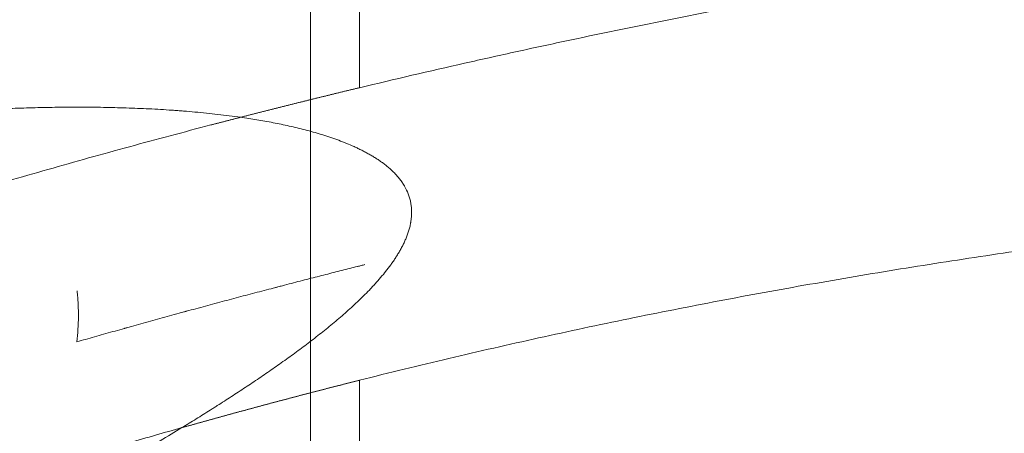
# Model space of a CAD drawing. Header units: millimetres. Extents: x 0 to 594, y 0 to 420.
# Tile 81 of 256: x 132 to 167, y 344 to 359. Entities that reach past the tile are written whole.
import ezdxf

# ---------------------------------------------------------------- set-up
doc = ezdxf.new("R2010")
doc.units = ezdxf.units.MM
doc.layers.add('1', color=7, linetype='Continuous', true_color=0xffffff)
doc.styles.add('Arial Unicode MS', font='txt')
doc.dimstyles.get("Standard").update_dxf_attribs({"dimtxt": 0.18, "dimasz": 0.18, "dimexe": 0.18, "dimexo": 0.0625, "dimgap": 0.09, "dimtad": 0, "dimtih": 1, "dimtoh": 1, "dimdec": 4, "dimzin": 0, "dimdsep": 46, "dimtxsty": 'Standard', "dimcen": 0.09, "dimadec": 0, "dimazin": 0, "dimtfac": 1, "dimtdec": 4, "dimtofl": 0, "dimtmove": 0, "dimatfit": 3, "dimfxl": 0, "dimtolj": 1, "dimtzin": 0, "dimarcsym": 0})

# ---------------------------------------------------------------- blocks, each defined once
blk = doc.blocks.new('_U2')
at = {"layer": '1', "color": 18, "lineweight": 13}
for p, q in [((142.301, 334.479), (142.301, 394.797)), ((368.28, 363.039), (368.28, 394.797)), ((142.301, 392.797), (235.419, 392.797)), ((368.28, 392.797), (275.162, 392.797))]:
    blk.add_line(p, q, dxfattribs=at)
at = {"layer": '1', "color": 18}
for points in [[(142.301, 392.797), (145.801, 393.735), (145.801, 391.859)], [(368.28, 392.797), (364.78, 391.859), (364.78, 393.735)]]:
    blk.add_solid(points, dxfattribs=at)
at = {"layer": '1', "color": 18, "linetype": 'Continuous', "lineweight": 13, "char_height": 2.5, "attachment_point": 7, "line_spacing_factor": 1.047437, "style": 'Arial Unicode MS'}
for s, insert in [('\\fArial Unicode MS|b0|i0;\\W1.0000;4.5', (237.052, 390.919)), ('\\fArial Unicode MS|b0|i0;\\W1.0000; LIFT POINT SPAN', (244.157, 390.919))]:
    blk.add_mtext(s, dxfattribs=dict(at, insert=insert))

msp = doc.modelspace()

# ---------------------------------------------------------------- linework, layer by layer
at = {"layer": '1', "color": 155, "linetype": 'Continuous', "lineweight": 18}
for points, knots in [([(133.435, 363.036), (132.932, 362.903), (131.728, 362.581), (129.926, 362.078), (128.127, 361.559), (126.623, 361.112), (125.324, 360.716), (124.125, 360.343), (122.927, 359.963), (120.656, 359.225), (117.327, 358.088), (113.501, 356.676), (110.228, 355.388), (107.535, 354.274), (104.964, 353.159), (102.993, 352.264), (101.5, 351.566), (100.338, 351.012), (98.953, 350.336), (97.346, 349.53), (95.521, 348.587), (93.48, 347.503), (91.228, 346.274), (89.66, 345.402), (88.841, 344.941)], [0, 0, 0, 0, 0.032159, 0.077226, 0.115917, 0.148233, 0.174491, 0.200164, 0.226156, 0.252466, 0.348367, 0.444643, 0.505914, 0.567176, 0.625928, 0.680288, 0.701865, 0.728485, 0.760442, 0.797734, 0.840357, 0.888295, 0.941522, 1, 1, 1, 1]), ([(91.746, 345.34), (92.121, 345.548), (93.556, 346.338), (96.065, 347.69), (99.297, 349.351), (103.656, 351.462), (109.192, 353.91), (115.956, 356.559), (122.827, 358.937), (129.938, 361.11), (134.782, 362.409), (137.291, 363.038)], [0, 0, 0, 0, 0.026233, 0.100407, 0.174581, 0.248754, 0.397102, 0.545449, 0.693796, 0.842144, 1, 1, 1, 1]), ([(96.356, 347.602), (97.418, 348.16), (99.561, 349.261), (103.906, 351.367), (109.434, 353.811), (116.187, 356.455), (123.045, 358.829), (130.297, 361.045), (135.285, 362.376), (137.946, 363.038)], [0, 0, 0, 0, 0.080936, 0.162557, 0.325799, 0.489041, 0.652283, 0.815525, 1, 1, 1, 1]), ([(96.414, 347.175), (96.618, 347.264), (96.822, 347.351), (97.524, 347.652), (98.024, 347.861), (98.776, 348.17), (99.027, 348.272), (99.529, 348.474), (99.781, 348.574), (100.537, 348.871), (101.043, 349.066), (102.056, 349.447), (102.565, 349.633), (103.585, 349.999), (104.096, 350.178), (105.122, 350.528), (105.636, 350.699), (106.668, 351.034), (107.185, 351.197), (108.222, 351.516), (108.743, 351.672), (109.786, 351.975), (110.309, 352.123), (111.359, 352.411), (111.885, 352.551), (112.478, 352.704), (112.544, 352.721), (112.643, 352.746), (112.677, 352.754), (112.743, 352.771), (112.908, 352.813), (113.337, 352.921), (113.734, 353.018), (114.527, 353.21), (115.057, 353.333), (116.117, 353.571), (116.647, 353.685), (117.709, 353.906), (118.24, 354.012), (119.304, 354.215), (119.837, 354.312), (120.902, 354.498), (121.436, 354.586), (122.504, 354.753), (123.038, 354.832), (124.108, 354.981), (124.643, 355.051), (125.715, 355.18), (126.252, 355.24), (127.058, 355.322), (127.326, 355.348), (127.864, 355.397), (128.133, 355.421), (128.672, 355.465), (128.941, 355.485), (129.48, 355.524), (130.019, 355.559), (130.559, 355.589), (131.099, 355.616), (131.37, 355.627), (131.911, 355.648), (132.181, 355.656), (132.723, 355.67), (132.994, 355.675), (133.536, 355.682), (133.808, 355.683), (134.351, 355.683), (134.623, 355.68), (135.167, 355.671), (135.44, 355.665), (135.985, 355.647), (136.258, 355.636), (136.804, 355.609), (137.077, 355.593), (137.42, 355.569), (137.522, 355.562), (137.625, 355.554), (137.694, 355.549), (137.728, 355.546), (137.899, 355.533), (138.036, 355.521), (138.309, 355.497), (138.446, 355.483), (138.718, 355.456), (138.854, 355.441), (139.126, 355.41), (139.262, 355.393), (139.533, 355.358), (139.669, 355.34), (139.804, 355.321)], [0, 0, 0, 0, 0.014958, 0.014958, 0.051441, 0.051441, 0.069683, 0.069683, 0.087924, 0.087924, 0.124407, 0.124407, 0.16089, 0.16089, 0.197373, 0.197373, 0.233856, 0.233856, 0.270339, 0.270339, 0.306822, 0.306822, 0.343305, 0.343305, 0.379788, 0.379788, 0.384349, 0.384349, 0.386629, 0.386629, 0.388909, 0.39803, 0.416271, 0.416271, 0.452754, 0.452754, 0.489238, 0.489238, 0.525721, 0.525721, 0.562204, 0.562204, 0.598687, 0.598687, 0.63517, 0.63517, 0.671653, 0.671653, 0.708136, 0.708136, 0.726377, 0.726377, 0.744619, 0.744619, 0.76286, 0.76286, 0.781102, 0.799343, 0.799343, 0.817585, 0.817585, 0.835826, 0.835826, 0.854068, 0.854068, 0.872309, 0.872309, 0.890551, 0.890551, 0.908792, 0.908792, 0.927034, 0.927034, 0.945275, 0.945275, 0.949836, 0.952116, 0.952116, 0.954396, 0.954396, 0.963517, 0.963517, 0.972638, 0.972638, 0.981758, 0.981758, 0.990879, 0.990879, 1, 1, 1, 1]), ([(96.414, 347.175), (96.618, 347.264), (96.822, 347.351), (97.524, 347.652), (98.024, 347.861), (98.776, 348.17), (99.027, 348.272), (99.529, 348.474), (99.781, 348.574), (100.537, 348.871), (101.043, 349.066), (102.056, 349.447), (102.565, 349.633), (103.585, 349.999), (104.096, 350.178), (105.122, 350.528), (105.636, 350.699), (106.668, 351.034), (107.185, 351.197), (108.222, 351.516), (108.743, 351.672), (109.786, 351.975), (110.309, 352.123), (111.359, 352.411), (111.885, 352.551), (112.478, 352.704), (112.544, 352.721), (112.643, 352.746), (112.677, 352.754), (112.743, 352.771), (112.908, 352.813), (113.337, 352.921), (113.734, 353.018), (114.527, 353.21), (115.057, 353.333), (116.117, 353.571), (116.647, 353.685), (117.709, 353.906), (118.24, 354.012), (119.304, 354.215), (119.837, 354.312), (120.902, 354.498), (121.436, 354.586), (122.504, 354.753), (123.038, 354.832), (124.108, 354.981), (124.643, 355.051), (125.715, 355.18), (126.252, 355.24), (127.058, 355.322), (127.326, 355.348), (127.864, 355.397), (128.133, 355.421), (128.672, 355.465), (128.941, 355.485), (129.48, 355.524), (130.019, 355.559), (130.559, 355.589), (131.099, 355.616), (131.37, 355.627), (131.911, 355.648), (132.181, 355.656), (132.723, 355.67), (132.994, 355.675), (133.536, 355.682), (133.808, 355.683), (134.351, 355.683), (134.623, 355.68), (135.167, 355.671), (135.44, 355.665), (135.985, 355.647), (136.258, 355.636), (136.804, 355.609), (137.077, 355.593), (137.42, 355.569), (137.522, 355.562), (137.625, 355.554), (137.694, 355.549), (137.728, 355.546), (137.899, 355.533), (138.036, 355.521), (138.309, 355.497), (138.446, 355.483), (138.718, 355.456), (138.854, 355.441), (139.126, 355.41), (139.262, 355.393), (139.533, 355.358), (139.669, 355.34), (139.804, 355.321)], [0, 0, 0, 0, 0.014958, 0.014958, 0.051441, 0.051441, 0.069683, 0.069683, 0.087924, 0.087924, 0.124407, 0.124407, 0.16089, 0.16089, 0.197373, 0.197373, 0.233856, 0.233856, 0.270339, 0.270339, 0.306822, 0.306822, 0.343305, 0.343305, 0.379788, 0.379788, 0.384349, 0.384349, 0.386629, 0.386629, 0.388909, 0.39803, 0.416271, 0.416271, 0.452754, 0.452754, 0.489238, 0.489238, 0.525721, 0.525721, 0.562204, 0.562204, 0.598687, 0.598687, 0.63517, 0.63517, 0.671653, 0.671653, 0.708136, 0.708136, 0.726377, 0.726377, 0.744619, 0.744619, 0.76286, 0.76286, 0.781102, 0.799343, 0.799343, 0.817585, 0.817585, 0.835826, 0.835826, 0.854068, 0.854068, 0.872309, 0.872309, 0.890551, 0.890551, 0.908792, 0.908792, 0.927034, 0.927034, 0.945275, 0.945275, 0.949836, 0.952116, 0.952116, 0.954396, 0.954396, 0.963517, 0.963517, 0.972638, 0.972638, 0.981758, 0.981758, 0.990879, 0.990879, 1, 1, 1, 1]), ([(137.707, 344.224), (137.877, 344.327), (138.046, 344.432), (138.384, 344.641), (138.594, 344.773), (138.804, 344.906), (138.888, 344.959), (138.93, 344.986), (139.056, 345.066), (139.14, 345.119), (139.39, 345.28), (139.557, 345.388), (139.889, 345.606), (140.055, 345.715), (140.384, 345.936), (140.548, 346.047), (140.875, 346.272), (141.201, 346.498), (141.523, 346.729), (141.843, 346.962), (142.002, 347.08), (142.239, 347.259), (142.317, 347.319), (142.474, 347.44), (142.552, 347.501), (142.708, 347.623), (142.785, 347.685), (142.939, 347.81), (143.016, 347.872), (143.168, 347.999), (143.32, 348.127), (143.47, 348.256), (143.619, 348.388), (143.693, 348.454), (143.84, 348.588), (143.913, 348.655), (144.057, 348.792), (144.129, 348.862), (144.271, 349.002), (144.341, 349.073), (144.445, 349.182), (144.48, 349.218), (144.522, 349.264), (144.531, 349.273), (144.548, 349.291), (144.574, 349.319), (144.599, 349.347), (144.683, 349.439), (144.75, 349.514), (144.879, 349.666), (144.943, 349.743), (145.036, 349.861), (145.066, 349.9), (145.127, 349.98), (145.156, 350.02), (145.215, 350.101), (145.243, 350.141), (145.3, 350.223), (145.328, 350.265), (145.382, 350.349), (145.409, 350.391), (145.461, 350.477), (145.486, 350.52), (145.536, 350.607), (145.56, 350.651), (145.589, 350.707), (145.595, 350.719), (145.606, 350.741), (145.612, 350.752), (145.629, 350.786), (145.639, 350.809), (145.672, 350.877), (145.692, 350.923), (145.731, 351.015), (145.75, 351.062), (145.784, 351.156), (145.8, 351.203), (145.83, 351.299), (145.844, 351.347), (145.868, 351.444), (145.879, 351.494), (145.89, 351.556), (145.892, 351.568), (145.895, 351.587), (145.896, 351.593), (145.898, 351.606), (145.903, 351.637), (145.907, 351.668), (145.921, 351.794), (145.925, 351.894), (145.92, 352.044), (145.916, 352.095), (145.907, 352.17), (145.903, 352.195), (145.895, 352.245), (145.89, 352.27), (145.875, 352.344), (145.863, 352.393), (145.835, 352.489), (145.819, 352.536), (145.766, 352.676), (145.723, 352.766), (145.666, 352.865), (145.66, 352.876), (145.65, 352.892), (145.646, 352.898), (145.64, 352.908), (145.637, 352.914), (145.62, 352.941), (145.606, 352.962), (145.564, 353.025), (145.534, 353.065), (145.473, 353.145), (145.441, 353.183), (145.374, 353.259), (145.34, 353.296), (145.27, 353.368), (145.233, 353.403), (145.192, 353.441), (145.187, 353.446), (145.178, 353.454), (145.164, 353.467), (145.149, 353.479), (145.121, 353.504), (145.102, 353.521), (145.044, 353.569), (145.005, 353.601), (144.926, 353.662), (144.886, 353.692), (144.805, 353.75), (144.764, 353.778), (144.681, 353.834), (144.639, 353.86), (144.554, 353.913), (144.512, 353.939), (144.425, 353.989), (144.382, 354.013), (144.294, 354.061), (144.25, 354.085), (144.162, 354.131), (144.117, 354.153), (144.027, 354.197), (143.97, 354.224), (143.913, 354.25), (143.89, 354.261), (143.879, 354.266), (143.844, 354.281), (143.821, 354.291), (143.707, 354.342), (143.615, 354.38), (143.43, 354.454), (143.337, 354.489), (143.15, 354.556), (143.057, 354.589), (142.87, 354.651), (142.776, 354.681), (142.587, 354.738), (142.493, 354.766), (142.304, 354.819), (142.209, 354.845), (142.019, 354.894), (141.924, 354.918), (141.733, 354.964), (141.637, 354.986), (141.446, 355.029), (141.35, 355.05), (141.158, 355.089), (141.062, 355.109), (140.869, 355.146), (140.773, 355.164), (140.58, 355.198), (140.483, 355.215), (140.192, 355.263), (139.998, 355.293), (139.804, 355.321)], [0, 0, 0, 0, 0.03125, 0.03125, 0.0625, 0.070312, 0.070312, 0.078125, 0.078125, 0.09375, 0.09375, 0.125, 0.125, 0.15625, 0.15625, 0.1875, 0.1875, 0.21875, 0.25, 0.25, 0.28125, 0.28125, 0.296875, 0.296875, 0.3125, 0.3125, 0.328125, 0.328125, 0.34375, 0.34375, 0.359375, 0.375, 0.375, 0.390625, 0.390625, 0.40625, 0.40625, 0.421875, 0.421875, 0.4375, 0.4375, 0.445312, 0.445312, 0.447266, 0.447266, 0.449219, 0.453125, 0.453125, 0.46875, 0.46875, 0.484375, 0.484375, 0.492187, 0.492187, 0.5, 0.5, 0.507812, 0.507812, 0.515625, 0.515625, 0.523437, 0.523437, 0.53125, 0.53125, 0.539062, 0.539062, 0.541016, 0.541016, 0.542969, 0.542969, 0.546875, 0.546875, 0.554687, 0.554687, 0.5625, 0.5625, 0.570312, 0.570312, 0.578125, 0.578125, 0.585937, 0.585937, 0.587891, 0.587891, 0.588867, 0.588867, 0.589844, 0.59375, 0.59375, 0.609375, 0.609375, 0.617187, 0.617187, 0.621094, 0.621094, 0.625, 0.625, 0.632812, 0.632812, 0.640625, 0.640625, 0.65625, 0.65625, 0.658203, 0.658203, 0.65918, 0.65918, 0.660156, 0.660156, 0.664062, 0.664062, 0.671875, 0.671875, 0.679687, 0.679687, 0.6875, 0.6875, 0.695312, 0.695312, 0.696289, 0.696289, 0.697266, 0.699219, 0.699219, 0.703125, 0.703125, 0.710937, 0.710937, 0.71875, 0.71875, 0.726562, 0.726562, 0.734375, 0.734375, 0.742187, 0.742187, 0.75, 0.75, 0.757812, 0.757812, 0.765625, 0.765625, 0.773437, 0.775391, 0.775391, 0.777344, 0.777344, 0.78125, 0.78125, 0.796875, 0.796875, 0.8125, 0.8125, 0.828125, 0.828125, 0.84375, 0.84375, 0.859375, 0.859375, 0.875, 0.875, 0.890625, 0.890625, 0.90625, 0.90625, 0.921875, 0.921875, 0.9375, 0.9375, 0.953125, 0.953125, 0.96875, 0.96875, 1, 1, 1, 1]), ([(139.804, 355.321), (139.998, 355.293), (140.192, 355.263), (140.483, 355.215), (140.58, 355.198), (140.773, 355.164), (140.869, 355.146), (141.062, 355.109), (141.158, 355.089), (141.35, 355.05), (141.446, 355.029), (141.637, 354.986), (141.733, 354.964), (141.924, 354.918), (142.019, 354.894), (142.209, 354.845), (142.304, 354.819), (142.493, 354.766), (142.587, 354.738), (142.776, 354.681), (142.87, 354.651), (143.057, 354.589), (143.15, 354.556), (143.337, 354.489), (143.43, 354.454), (143.615, 354.38), (143.707, 354.342), (143.821, 354.291), (143.844, 354.281), (143.879, 354.266), (143.89, 354.261), (143.913, 354.25), (143.97, 354.224), (144.027, 354.197), (144.117, 354.153), (144.162, 354.131), (144.25, 354.085), (144.294, 354.061), (144.382, 354.013), (144.425, 353.989), (144.512, 353.939), (144.554, 353.913), (144.639, 353.86), (144.681, 353.834), (144.764, 353.778), (144.805, 353.75), (144.886, 353.692), (144.926, 353.662), (145.005, 353.601), (145.044, 353.569), (145.102, 353.521), (145.121, 353.504), (145.149, 353.479), (145.164, 353.467), (145.178, 353.454), (145.187, 353.446), (145.192, 353.441), (145.233, 353.403), (145.27, 353.368), (145.34, 353.296), (145.374, 353.259), (145.441, 353.183), (145.473, 353.145), (145.534, 353.065), (145.564, 353.025), (145.606, 352.962), (145.62, 352.941), (145.637, 352.914), (145.64, 352.908), (145.646, 352.898), (145.65, 352.892), (145.66, 352.876), (145.666, 352.865), (145.723, 352.766), (145.766, 352.676), (145.819, 352.536), (145.835, 352.489), (145.863, 352.393), (145.875, 352.344), (145.89, 352.27), (145.895, 352.245), (145.903, 352.195), (145.907, 352.17), (145.916, 352.095), (145.92, 352.044), (145.925, 351.894), (145.921, 351.794), (145.907, 351.668), (145.903, 351.637), (145.898, 351.606), (145.896, 351.593), (145.895, 351.587), (145.892, 351.568), (145.89, 351.556), (145.879, 351.494), (145.868, 351.444), (145.844, 351.347), (145.83, 351.299), (145.8, 351.203), (145.784, 351.156), (145.75, 351.062), (145.731, 351.015), (145.692, 350.923), (145.672, 350.877), (145.639, 350.809), (145.629, 350.786), (145.612, 350.752), (145.606, 350.741), (145.595, 350.719), (145.589, 350.707), (145.56, 350.651), (145.536, 350.607), (145.486, 350.52), (145.461, 350.477), (145.409, 350.391), (145.382, 350.349), (145.328, 350.265), (145.3, 350.223), (145.243, 350.141), (145.215, 350.101), (145.156, 350.02), (145.127, 349.98), (145.066, 349.9), (145.036, 349.861), (144.943, 349.743), (144.879, 349.666), (144.75, 349.514), (144.683, 349.439), (144.599, 349.347), (144.574, 349.319), (144.548, 349.291), (144.531, 349.273), (144.522, 349.264), (144.48, 349.218), (144.445, 349.182), (144.341, 349.073), (144.271, 349.002), (144.129, 348.862), (144.057, 348.792), (143.913, 348.655), (143.84, 348.588), (143.693, 348.454), (143.619, 348.388), (143.47, 348.256), (143.32, 348.127), (143.168, 347.999), (143.016, 347.872), (142.939, 347.81), (142.785, 347.685), (142.708, 347.623), (142.552, 347.501), (142.474, 347.44), (142.317, 347.319), (142.239, 347.259), (142.002, 347.08), (141.843, 346.962), (141.523, 346.729), (141.201, 346.498), (140.875, 346.272), (140.548, 346.047), (140.384, 345.936), (140.055, 345.715), (139.889, 345.606), (139.557, 345.388), (139.39, 345.28), (139.14, 345.119), (139.056, 345.066), (138.93, 344.986), (138.888, 344.959), (138.804, 344.906), (138.594, 344.773), (138.384, 344.641), (138.046, 344.432), (137.877, 344.327), (137.707, 344.224)], [0, 0, 0, 0, 0.03125, 0.03125, 0.046875, 0.046875, 0.0625, 0.0625, 0.078125, 0.078125, 0.09375, 0.09375, 0.109375, 0.109375, 0.125, 0.125, 0.140625, 0.140625, 0.15625, 0.15625, 0.171875, 0.171875, 0.1875, 0.1875, 0.203125, 0.203125, 0.21875, 0.21875, 0.222656, 0.222656, 0.224609, 0.224609, 0.226563, 0.234375, 0.234375, 0.242188, 0.242188, 0.25, 0.25, 0.257813, 0.257813, 0.265625, 0.265625, 0.273438, 0.273438, 0.28125, 0.28125, 0.289063, 0.289063, 0.296875, 0.296875, 0.300781, 0.300781, 0.302734, 0.303711, 0.303711, 0.304688, 0.304688, 0.3125, 0.3125, 0.320313, 0.320313, 0.328125, 0.328125, 0.335938, 0.335938, 0.339844, 0.339844, 0.34082, 0.34082, 0.341797, 0.341797, 0.34375, 0.34375, 0.359375, 0.359375, 0.367188, 0.367188, 0.375, 0.375, 0.378906, 0.378906, 0.382813, 0.382813, 0.390625, 0.390625, 0.40625, 0.40625, 0.410156, 0.411133, 0.411133, 0.412109, 0.412109, 0.414063, 0.414063, 0.421875, 0.421875, 0.429688, 0.429688, 0.4375, 0.4375, 0.445313, 0.445313, 0.453125, 0.453125, 0.457031, 0.457031, 0.458984, 0.458984, 0.460938, 0.460938, 0.46875, 0.46875, 0.476563, 0.476563, 0.484375, 0.484375, 0.492188, 0.492188, 0.5, 0.5, 0.507813, 0.507813, 0.515625, 0.515625, 0.53125, 0.53125, 0.546875, 0.546875, 0.550781, 0.552734, 0.552734, 0.554688, 0.554688, 0.5625, 0.5625, 0.578125, 0.578125, 0.59375, 0.59375, 0.609375, 0.609375, 0.625, 0.625, 0.640625, 0.65625, 0.65625, 0.671875, 0.671875, 0.6875, 0.6875, 0.703125, 0.703125, 0.71875, 0.71875, 0.75, 0.75, 0.78125, 0.8125, 0.8125, 0.84375, 0.84375, 0.875, 0.875, 0.90625, 0.90625, 0.921875, 0.921875, 0.929688, 0.929688, 0.9375, 0.96875, 0.96875, 1, 1, 1, 1]), ([(144.253, 350.053), (144.209, 350.042), (144.142, 350.025), (144.075, 350.008), (144.041, 350), (144.03, 349.997), (144.007, 349.991), (143.996, 349.989), (143.893, 349.963), (143.71, 349.917), (143.428, 349.846), (143.141, 349.773), (142.849, 349.698), (142.55, 349.622), (142.247, 349.544), (141.937, 349.465), (141.622, 349.383), (141.408, 349.328), (141.246, 349.285), (141.179, 349.268), (141.111, 349.25), (141.083, 349.243), (141.07, 349.239), (141.029, 349.229), (141.002, 349.222), (140.865, 349.186), (140.646, 349.128), (140.315, 349.041), (139.982, 348.954), (139.648, 348.865), (139.311, 348.775), (138.973, 348.685), (138.634, 348.594), (138.292, 348.501), (138.035, 348.431), (137.877, 348.389), (137.834, 348.377), (137.805, 348.369), (137.79, 348.365), (137.719, 348.345), (137.661, 348.33), (137.489, 348.283), (137.26, 348.22), (136.918, 348.126), (136.577, 348.032), (136.237, 347.938), (136.012, 347.875), (135.844, 347.828), (135.773, 347.809), (135.703, 347.789), (135.675, 347.781), (135.661, 347.777), (135.619, 347.765), (135.591, 347.758), (135.452, 347.718), (135.23, 347.656), (134.902, 347.564), (134.579, 347.472), (134.26, 347.381), (134.05, 347.321), (133.946, 347.292)], [0, 0, 0, 0, 0.015625, 0.023437, 0.023437, 0.027344, 0.027344, 0.03125, 0.03125, 0.0625, 0.09375, 0.125, 0.15625, 0.1875, 0.21875, 0.25, 0.28125, 0.3125, 0.3125, 0.328125, 0.332031, 0.332031, 0.335937, 0.335937, 0.34375, 0.34375, 0.375, 0.40625, 0.4375, 0.46875, 0.5, 0.53125, 0.5625, 0.59375, 0.625, 0.632812, 0.636719, 0.636719, 0.640625, 0.640625, 0.65625, 0.65625, 0.6875, 0.71875, 0.75, 0.78125, 0.8125, 0.8125, 0.828125, 0.832031, 0.832031, 0.835937, 0.835937, 0.84375, 0.84375, 0.875, 0.90625, 0.9375, 0.96875, 1, 1, 1, 1]), ([(133.954, 349.114), (133.963, 349.038), (133.97, 348.961), (133.977, 348.875), (133.978, 348.866), (133.98, 348.846), (133.982, 348.818), (133.987, 348.751), (133.99, 348.693), (133.996, 348.579), (133.999, 348.502), (134.002, 348.35), (134.003, 348.274), (134.001, 348.046), (133.995, 347.895), (133.976, 347.592), (133.963, 347.442), (133.946, 347.292)], [0, 0, 0, 0, 0.125, 0.125, 0.140625, 0.140625, 0.15625, 0.1875, 0.25, 0.25, 0.375, 0.375, 0.5, 0.5, 0.75, 0.75, 1, 1, 1, 1]), ([(137.707, 344.224), (137.448, 344.065), (137.189, 343.908), (136.668, 343.595), (136.407, 343.439), (135.884, 343.13), (135.622, 342.977), (135.096, 342.671), (134.833, 342.518), (134.307, 342.215), (134.043, 342.064), (133.646, 341.838), (133.514, 341.763), (133.25, 341.613), (133.117, 341.538), (132.72, 341.313), (132.455, 341.164), (131.925, 340.866), (131.129, 340.421), (130.331, 339.978), (129.532, 339.537), (129.266, 339.39), (128.734, 339.096), (128.467, 338.949), (127.668, 338.51), (127.135, 338.217), (126.069, 337.631), (125.536, 337.338), (124.47, 336.752), (123.937, 336.459), (122.872, 335.871), (122.339, 335.577), (121.276, 334.987), (120.744, 334.691), (119.682, 334.098), (119.152, 333.8), (118.357, 333.352), (118.092, 333.203), (117.563, 332.903), (117.298, 332.753), (116.505, 332.301), (115.978, 331.999), (114.924, 331.392), (114.398, 331.087), (113.347, 330.474), (112.823, 330.165), (112.3, 329.856)], [0, 0, 0, 0, 0.03125, 0.03125, 0.0625, 0.0625, 0.09375, 0.09375, 0.125, 0.125, 0.15625, 0.15625, 0.171875, 0.171875, 0.1875, 0.1875, 0.21875, 0.21875, 0.25, 0.3125, 0.3125, 0.34375, 0.34375, 0.375, 0.375, 0.4375, 0.4375, 0.5, 0.5, 0.5625, 0.5625, 0.625, 0.625, 0.6875, 0.6875, 0.75, 0.75, 0.78125, 0.78125, 0.8125, 0.8125, 0.875, 0.875, 0.9375, 0.9375, 1, 1, 1, 1]), ([(137.707, 344.224), (137.448, 344.065), (137.189, 343.908), (136.668, 343.595), (136.407, 343.439), (135.884, 343.13), (135.622, 342.977), (135.096, 342.671), (134.833, 342.518), (134.307, 342.215), (134.043, 342.064), (133.646, 341.838), (133.514, 341.763), (133.25, 341.613), (133.117, 341.538), (132.72, 341.313), (132.455, 341.164), (131.925, 340.866), (131.129, 340.421), (130.331, 339.978), (129.532, 339.537), (129.266, 339.39), (128.734, 339.096), (128.467, 338.949), (127.668, 338.51), (127.135, 338.217), (126.069, 337.631), (125.536, 337.338), (124.47, 336.752), (123.937, 336.459), (122.872, 335.871), (122.339, 335.577), (121.276, 334.987), (120.744, 334.691), (119.682, 334.098), (119.152, 333.8), (118.357, 333.352), (118.092, 333.203), (117.563, 332.903), (117.298, 332.753), (116.505, 332.301), (115.978, 331.999), (114.924, 331.392), (114.398, 331.087), (113.347, 330.474), (112.823, 330.165), (112.3, 329.856)], [0, 0, 0, 0, 0.03125, 0.03125, 0.0625, 0.0625, 0.09375, 0.09375, 0.125, 0.125, 0.15625, 0.15625, 0.171875, 0.171875, 0.1875, 0.1875, 0.21875, 0.21875, 0.25, 0.3125, 0.3125, 0.34375, 0.34375, 0.375, 0.375, 0.4375, 0.4375, 0.5, 0.5, 0.5625, 0.5625, 0.625, 0.625, 0.6875, 0.6875, 0.75, 0.75, 0.78125, 0.78125, 0.8125, 0.8125, 0.875, 0.875, 0.9375, 0.9375, 1, 1, 1, 1])]:
    msp.add_open_spline(points, degree=3, knots=knots, dxfattribs=at)
at = {"layer": '1', "color": 155, "linetype": 'Continuous', "lineweight": 13}
for points, knots in [([(144.061, 363.038), (144.061, 362.946), (144.061, 362.85), (144.061, 362.652), (144.061, 362.549), (144.061, 362.337), (144.061, 362.227), (144.061, 362.057), (144.061, 362), (144.061, 361.934), (144.061, 361.927), (144.061, 361.912), (144.061, 361.89), (144.061, 361.838), (144.061, 361.794), (144.061, 361.644), (144.061, 361.522), (144.061, 361.272), (144.061, 361.144), (144.061, 360.883), (144.061, 360.75), (144.061, 360.479), (144.061, 360.34), (144.061, 360.059), (144.061, 359.915), (144.061, 359.623), (144.061, 359.474), (144.061, 359.171), (144.061, 359.017), (144.061, 358.821), (144.061, 358.772), (144.061, 358.722), (144.061, 358.702), (144.061, 358.692), (144.061, 358.663), (144.061, 358.563), (144.061, 358.463), (144.061, 358.061), (144.061, 357.733), (144.061, 357.232), (144.061, 357.064), (144.061, 356.724), (144.061, 356.552), (144.061, 356.379)], [0, 0, 0, 0, 0.0625, 0.0625, 0.125, 0.125, 0.1875, 0.1875, 0.21875, 0.21875, 0.222656, 0.222656, 0.226563, 0.234375, 0.25, 0.25, 0.3125, 0.3125, 0.375, 0.375, 0.4375, 0.4375, 0.5, 0.5, 0.5625, 0.5625, 0.625, 0.625, 0.6875, 0.6875, 0.703125, 0.707031, 0.707031, 0.710938, 0.710938, 0.71875, 0.75, 0.75, 0.875, 0.875, 0.9375, 0.9375, 1, 1, 1, 1]), ([(144.061, 356.379), (145.31, 356.679), (146.561, 356.971), (148.441, 357.395), (149.069, 357.535), (150.324, 357.81), (150.952, 357.945), (152.839, 358.345), (154.099, 358.603), (156.623, 359.104), (157.887, 359.347), (160.419, 359.816), (161.687, 360.042), (164.226, 360.48), (166.768, 360.903), (170.591, 361.494), (173.146, 361.859), (174.424, 362.035)], [0, 0, 0, 0, 0.125, 0.125, 0.1875, 0.1875, 0.25, 0.25, 0.375, 0.375, 0.5, 0.5, 0.625, 0.625, 0.75, 0.875, 1, 1, 1, 1]), ([(144.061, 356.379), (144.043, 356.374), (144.005, 356.365), (143.948, 356.352), (143.891, 356.338), (143.834, 356.324), (143.777, 356.311), (143.72, 356.297), (143.663, 356.283), (143.606, 356.269), (143.55, 356.256), (143.493, 356.242), (143.436, 356.228), (143.379, 356.214), (143.322, 356.2), (143.265, 356.186), (143.208, 356.173), (143.152, 356.159), (143.095, 356.145), (143.038, 356.131), (142.981, 356.117), (142.924, 356.103), (142.867, 356.089), (142.811, 356.075), (142.754, 356.062), (142.697, 356.048), (142.64, 356.034), (142.583, 356.02), (142.526, 356.006), (142.47, 355.992), (142.413, 355.978), (142.356, 355.964), (142.299, 355.95), (142.242, 355.936), (142.186, 355.922), (142.129, 355.907), (142.072, 355.893), (142.015, 355.879), (141.959, 355.865), (141.902, 355.851), (141.845, 355.837), (141.788, 355.823), (141.732, 355.809), (141.675, 355.795), (141.618, 355.78), (141.561, 355.766), (141.505, 355.752), (141.448, 355.738), (141.391, 355.724), (141.334, 355.709), (141.278, 355.695), (141.221, 355.681), (141.164, 355.667), (141.107, 355.652), (141.051, 355.638), (140.994, 355.624), (140.937, 355.609), (140.881, 355.595), (140.824, 355.581), (140.767, 355.566), (140.71, 355.552), (140.654, 355.538), (140.597, 355.523), (140.54, 355.509), (140.484, 355.494), (140.427, 355.48), (140.37, 355.466), (140.314, 355.451), (140.257, 355.437), (140.2, 355.422), (140.144, 355.408), (140.087, 355.393), (140.03, 355.379), (139.974, 355.364), (139.917, 355.35), (139.86, 355.335), (139.823, 355.326), (139.804, 355.321)], [0, 0, 0, 0, 0.013333, 0.026667, 0.04, 0.053334, 0.066667, 0.080001, 0.093334, 0.106667, 0.120001, 0.133334, 0.146668, 0.160001, 0.173334, 0.186668, 0.200001, 0.213335, 0.226668, 0.240001, 0.253335, 0.266668, 0.280001, 0.293335, 0.306668, 0.320002, 0.333335, 0.346668, 0.360002, 0.373335, 0.386668, 0.400002, 0.413335, 0.426668, 0.440002, 0.453335, 0.466668, 0.480002, 0.493335, 0.506668, 0.520002, 0.533335, 0.546668, 0.560002, 0.573335, 0.586668, 0.600002, 0.613335, 0.626668, 0.640002, 0.653335, 0.666668, 0.680001, 0.693335, 0.706668, 0.720001, 0.733335, 0.746668, 0.760001, 0.773334, 0.786668, 0.800001, 0.813334, 0.826668, 0.840001, 0.853334, 0.866667, 0.880001, 0.893334, 0.906667, 0.92, 0.933334, 0.946667, 0.96, 0.973333, 0.986667, 1, 1, 1, 1]), ([(139.804, 355.321), (139.768, 355.312), (139.698, 355.293), (139.592, 355.266), (139.486, 355.239), (139.38, 355.212), (139.274, 355.184), (139.168, 355.157), (139.063, 355.129), (138.957, 355.102), (138.851, 355.074), (138.293, 354.929), (137.283, 354.662), (135.824, 354.268), (134.368, 353.867), (132.914, 353.457), (131.924, 353.173), (131.396, 353.019), (131.33, 353), (131.265, 352.981), (131.199, 352.962), (131.133, 352.943), (131.067, 352.923), (131.001, 352.904), (130.935, 352.885), (130.869, 352.866), (130.803, 352.846), (130.737, 352.827), (130.672, 352.808), (130.606, 352.788), (130.54, 352.769), (130.474, 352.749), (130.408, 352.73), (130.342, 352.711), (130.276, 352.691), (130.211, 352.672), (130.145, 352.652), (130.079, 352.633), (130.013, 352.613), (129.947, 352.594), (129.882, 352.574), (129.816, 352.555), (129.75, 352.535), (129.684, 352.516), (129.618, 352.496), (129.552, 352.477), (129.487, 352.457), (129.421, 352.437), (129.355, 352.418), (129.289, 352.398), (129.224, 352.378), (129.158, 352.359), (129.092, 352.339), (129.026, 352.319), (128.961, 352.3), (128.895, 352.28), (128.829, 352.26), (128.763, 352.24), (128.698, 352.221), (128.632, 352.201), (128.566, 352.181), (128.501, 352.161), (128.435, 352.141), (128.369, 352.121), (128.303, 352.101), (128.238, 352.081), (128.172, 352.061), (128.106, 352.041), (128.041, 352.021), (127.975, 352.001), (127.909, 351.981), (127.844, 351.961), (127.778, 351.941), (127.713, 351.921), (127.647, 351.901), (127.581, 351.881), (127.516, 351.861), (127.45, 351.841), (127.384, 351.82), (127.319, 351.8), (127.253, 351.78), (127.188, 351.76), (127.144, 351.746), (127.122, 351.74)], [0, 0, 0, 0, 0.008293, 0.016586, 0.02488, 0.033173, 0.041466, 0.049759, 0.058052, 0.066346, 0.074639, 0.082932, 0.197565, 0.312199, 0.426832, 0.541466, 0.656099, 0.66131, 0.666521, 0.671731, 0.676942, 0.682152, 0.687363, 0.692574, 0.697784, 0.702995, 0.708205, 0.713416, 0.718626, 0.723837, 0.729048, 0.734258, 0.739469, 0.744679, 0.74989, 0.755101, 0.760311, 0.765522, 0.770733, 0.775943, 0.781154, 0.786364, 0.791575, 0.796786, 0.801996, 0.807207, 0.812418, 0.817628, 0.822839, 0.828049, 0.83326, 0.838471, 0.843681, 0.848892, 0.854103, 0.859313, 0.864524, 0.869735, 0.874945, 0.880156, 0.885367, 0.890577, 0.895788, 0.900998, 0.906209, 0.91142, 0.91663, 0.921841, 0.927051, 0.932262, 0.937473, 0.942683, 0.947894, 0.953104, 0.958315, 0.963526, 0.968736, 0.973947, 0.979158, 0.984368, 0.989579, 0.994789, 1, 1, 1, 1]), ([(144.061, 345.92), (144.593, 346.054), (145.125, 346.185), (146.191, 346.445), (146.724, 346.573), (147.791, 346.825), (148.326, 346.949), (149.395, 347.193), (149.931, 347.314), (151.002, 347.55), (151.539, 347.666), (152.612, 347.895), (153.15, 348.007), (154.763, 348.338), (155.841, 348.551), (157.459, 348.858), (157.999, 348.959), (159.08, 349.157), (160.162, 349.35), (161.245, 349.537), (162.329, 349.719), (162.871, 349.809), (164.499, 350.072), (165.586, 350.241), (167.762, 350.565), (168.851, 350.72), (169.941, 350.869)], [0, 0, 0, 0, 0.0625, 0.0625, 0.125, 0.125, 0.1875, 0.1875, 0.25, 0.25, 0.3125, 0.3125, 0.375, 0.375, 0.5, 0.5, 0.5625, 0.5625, 0.625, 0.6875, 0.6875, 0.75, 0.75, 0.875, 0.875, 1, 1, 1, 1]), ([(144.061, 345.92), (144.045, 345.916), (144.013, 345.908), (143.965, 345.895), (143.916, 345.883), (143.868, 345.871), (143.82, 345.859), (143.771, 345.847), (143.723, 345.834), (143.675, 345.822), (143.626, 345.81), (143.578, 345.798), (143.53, 345.785), (143.482, 345.773), (143.433, 345.761), (143.385, 345.748), (143.337, 345.736), (143.288, 345.724), (143.24, 345.711), (143.192, 345.699), (143.143, 345.687), (143.095, 345.674), (143.047, 345.662), (142.999, 345.65), (142.95, 345.637), (142.902, 345.625), (142.854, 345.612), (142.806, 345.6), (142.757, 345.587), (142.709, 345.575), (142.661, 345.562), (142.612, 345.55), (142.564, 345.538), (142.516, 345.525), (142.468, 345.512), (142.419, 345.5), (142.371, 345.487), (142.323, 345.475), (142.275, 345.462), (142.227, 345.45), (142.178, 345.437), (142.13, 345.425), (142.082, 345.412), (142.034, 345.399), (141.985, 345.387), (141.937, 345.374), (141.889, 345.362), (141.841, 345.349), (141.793, 345.336), (141.744, 345.324), (141.696, 345.311), (141.648, 345.298), (141.6, 345.286), (141.552, 345.273), (141.504, 345.26), (141.455, 345.247), (141.407, 345.235), (141.359, 345.222), (141.311, 345.209), (141.263, 345.196), (141.214, 345.184), (141.166, 345.171), (141.118, 345.158), (141.07, 345.145), (141.022, 345.132), (140.974, 345.12), (140.926, 345.107), (140.877, 345.094), (140.829, 345.081), (140.781, 345.068), (140.733, 345.055), (140.685, 345.042), (140.637, 345.03), (140.589, 345.017), (140.541, 345.004), (140.492, 344.991), (140.444, 344.978), (140.396, 344.965), (140.348, 344.952), (140.3, 344.939), (140.252, 344.926), (140.204, 344.913), (140.156, 344.9), (140.108, 344.887), (140.06, 344.874), (140.011, 344.861), (139.963, 344.848), (139.915, 344.835), (139.867, 344.822), (139.819, 344.809), (139.771, 344.796), (139.723, 344.782), (139.675, 344.769), (139.627, 344.756), (139.579, 344.743), (139.531, 344.73), (139.483, 344.717), (139.435, 344.704), (139.387, 344.691), (139.339, 344.677), (139.291, 344.664), (139.243, 344.651), (139.195, 344.638), (139.147, 344.625), (139.099, 344.611), (139.05, 344.598), (139.002, 344.585), (138.954, 344.572), (138.906, 344.558), (138.858, 344.545), (138.81, 344.532), (138.762, 344.519), (138.714, 344.505), (138.666, 344.492), (138.618, 344.479), (138.571, 344.465), (138.523, 344.452), (138.475, 344.439), (138.427, 344.425), (138.379, 344.412), (138.331, 344.398), (138.283, 344.385), (138.235, 344.372), (138.187, 344.358), (138.139, 344.345), (138.091, 344.331), (138.043, 344.318), (137.995, 344.305), (137.947, 344.291), (137.899, 344.278), (137.851, 344.264), (137.803, 344.251), (137.755, 344.237), (137.723, 344.228), (137.707, 344.224)], [0, 0, 0, 0, 0.007576, 0.015152, 0.022727, 0.030303, 0.037879, 0.045455, 0.05303, 0.060606, 0.068182, 0.075758, 0.083333, 0.090909, 0.098485, 0.10606, 0.113636, 0.121212, 0.128788, 0.136363, 0.143939, 0.151515, 0.159091, 0.166666, 0.174242, 0.181818, 0.189394, 0.196969, 0.204545, 0.212121, 0.219697, 0.227272, 0.234848, 0.242424, 0.25, 0.257575, 0.265151, 0.272727, 0.280303, 0.287878, 0.295454, 0.30303, 0.310605, 0.318181, 0.325757, 0.333333, 0.340908, 0.348484, 0.35606, 0.363636, 0.371211, 0.378787, 0.386363, 0.393939, 0.401514, 0.40909, 0.416666, 0.424241, 0.431817, 0.439393, 0.446969, 0.454544, 0.46212, 0.469696, 0.477272, 0.484847, 0.492423, 0.499999, 0.507575, 0.51515, 0.522726, 0.530302, 0.537878, 0.545453, 0.553029, 0.560605, 0.568181, 0.575756, 0.583332, 0.590908, 0.598484, 0.606059, 0.613635, 0.621211, 0.628787, 0.636362, 0.643938, 0.651514, 0.65909, 0.666666, 0.674241, 0.681817, 0.689393, 0.696969, 0.704544, 0.71212, 0.719696, 0.727272, 0.734848, 0.742423, 0.749999, 0.757575, 0.765151, 0.772727, 0.780302, 0.787878, 0.795454, 0.80303, 0.810606, 0.818181, 0.825757, 0.833333, 0.840909, 0.848484, 0.85606, 0.863636, 0.871212, 0.878788, 0.886363, 0.893939, 0.901515, 0.909091, 0.916666, 0.924242, 0.931818, 0.939394, 0.94697, 0.954545, 0.962121, 0.969697, 0.977273, 0.984848, 0.992424, 1, 1, 1, 1]), ([(144.061, 345.92), (144.061, 345.906), (144.061, 345.892), (144.061, 345.864), (144.061, 345.85), (144.061, 345.809), (144.061, 345.725), (144.061, 345.643), (144.061, 345.479), (144.061, 345.262), (144.061, 345.05), (144.061, 344.839), (144.061, 344.735), (144.061, 344.53), (144.061, 344.326), (144.061, 344.127), (144.061, 343.831), (144.061, 343.638), (144.061, 343.355), (144.061, 343.168), (144.061, 342.986), (144.061, 342.807), (144.061, 342.718), (144.061, 342.586), (144.061, 342.521), (144.061, 342.456), (144.061, 342.424), (144.061, 342.413), (144.061, 342.392), (144.061, 342.296), (144.061, 342.202), (144.061, 342.038), (144.061, 341.957), (144.061, 341.799), (144.061, 341.645), (144.061, 341.496), (144.061, 341.278), (144.061, 341.139), (144.061, 340.939), (144.061, 340.809), (144.061, 340.686), (144.061, 340.505), (144.061, 340.391), (144.061, 340.228), (144.061, 340.176), (144.061, 340.119), (144.061, 340.113), (144.061, 340.1), (144.061, 340.081), (144.061, 340.038), (144.061, 340.002), (144.061, 339.931), (144.061, 339.841), (144.061, 339.758), (144.061, 339.638), (144.061, 339.566), (144.061, 339.468), (144.061, 339.407), (144.061, 339.352), (144.061, 339.276), (144.061, 339.232), (144.061, 339.177), (144.061, 339.161), (144.061, 339.132), (144.061, 339.119), (144.061, 339.106), (144.061, 339.104), (144.061, 339.099), (144.061, 339.09), (144.061, 339.084), (144.061, 339.073), (144.061, 339.068), (144.061, 339.061), (144.061, 339.059), (144.061, 339.059), (144.061, 339.059), (144.061, 339.059)], [0, 0, 0, 0, 0.003377, 0.003377, 0.006754, 0.006754, 0.013507, 0.027014, 0.027014, 0.054028, 0.081043, 0.081043, 0.108057, 0.108057, 0.135071, 0.162085, 0.162085, 0.216114, 0.216114, 0.243128, 0.270142, 0.270142, 0.297157, 0.297157, 0.310664, 0.317417, 0.317417, 0.320794, 0.320794, 0.324171, 0.351185, 0.351185, 0.378199, 0.378199, 0.405213, 0.432228, 0.432228, 0.486256, 0.486256, 0.51327, 0.540285, 0.540285, 0.594313, 0.594313, 0.621327, 0.621327, 0.624704, 0.624704, 0.628081, 0.634834, 0.648341, 0.648341, 0.675356, 0.70237, 0.70237, 0.756398, 0.756398, 0.783413, 0.810427, 0.810427, 0.864455, 0.864455, 0.89147, 0.89147, 0.918484, 0.918484, 0.921861, 0.925237, 0.931991, 0.945498, 0.945498, 0.972512, 0.972512, 0.999526, 0.999526, 1, 1, 1, 1]), ([(137.707, 344.224), (137.079, 344.046), (136.451, 343.867), (135.196, 343.502), (134.57, 343.318), (133.32, 342.944), (132.695, 342.755), (131.448, 342.372), (130.825, 342.179), (129.581, 341.788), (128.96, 341.59), (127.72, 341.191), (127.1, 340.99), (126.173, 340.685), (125.864, 340.583), (125.246, 340.378), (124.937, 340.275), (124.475, 340.121), (124.32, 340.069), (124.012, 339.965), (123.858, 339.913), (123.396, 339.757), (123.088, 339.652), (122.781, 339.547)], [0, 0, 0, 0, 0.125, 0.125, 0.25, 0.25, 0.375, 0.375, 0.5, 0.5, 0.625, 0.625, 0.75, 0.75, 0.8125, 0.8125, 0.875, 0.875, 0.90625, 0.90625, 0.9375, 0.9375, 1, 1, 1, 1])]:
    msp.add_open_spline(points, degree=3, knots=knots, dxfattribs=at)

# ---------------------------------------------------------------- dimensions: what is measured, and where the dimension line sits
at = {"layer": '1', "color": 18, "linetype": 'Continuous', "lineweight": 13}
dim = msp.add_linear_dim(base=(142.301, 392.797), p1=(368.28, 363.039), p2=(142.301, 334.479), text=' <> \\fArial Unicode MS|b0|i0;\\C18;{\\H1.00x;\\fArial Unicode MS|b0|i0; LIFT POINT SPAN\\fArial Unicode MS|b0|i0;}\\C18;', dimstyle='Standard', override={"dimtxt": 2.5, "dimasz": 3.5, "dimexe": 2, "dimexo": 0, "dimgap": 1.5, "dimtih": 1, "dimtoh": 1, "dimdec": 1, "dimlfac": 0.02, "dimzin": 8, "dimdsep": 46, "dimlunit": 2, "dimtxsty": 'Arial Unicode MS', "dimsah": 1, "dimse1": 0, "dimse2": 0, "dimsd1": 0, "dimsd2": 0, "dimclrd": 18, "dimclre": 18, "dimclrt": 18, "dimtol": 0, "dimtm": -0.1, "dimtfac": 1.4, "dimtdec": 2, "dimtofl": 1, "dimtmove": 0, "dimtzin": 8, "dimlwd": 13, "dimlwe": 13}, dxfattribs=at)
dim.commit()
dim.dimension.update_dxf_attribs({"geometry": '_U2', "text_midpoint": (255.29, 392.797), "dimtype": 160})

doc.saveas('drawing.dxf')
